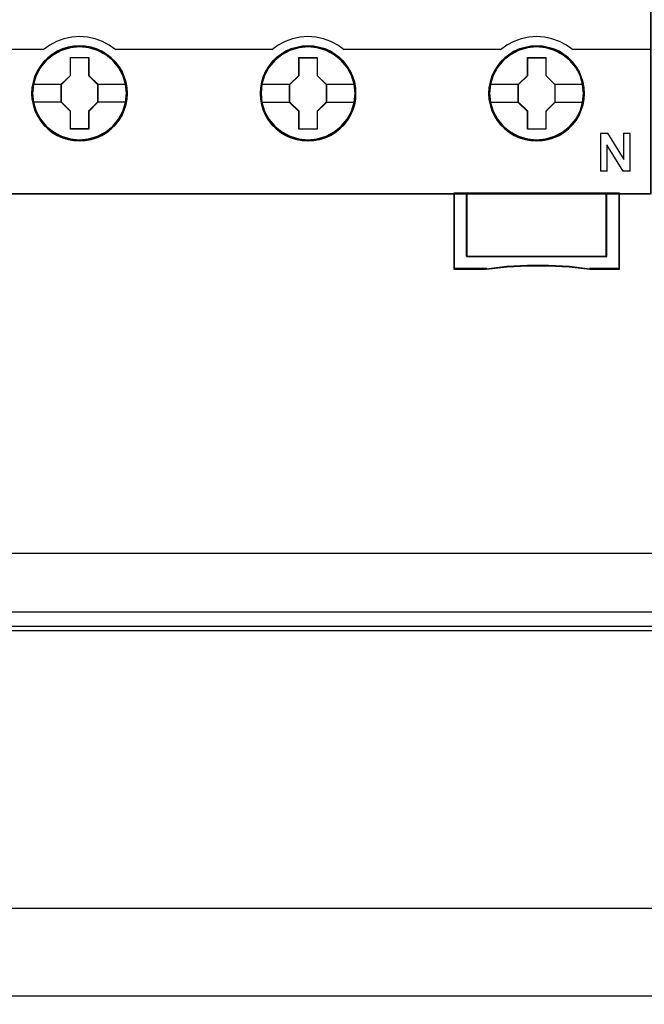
# Model space of a CAD drawing. Extents: x -543332 to -314699, y -9028 to 155584.
# Tile 62 of 256: x -449296 to -448804, y 24799 to 25575. Entities that reach past the tile are written whole.
import ezdxf

# ---------------------------------------------------------------- set-up
doc = ezdxf.new("R2010")
doc.units = 0
doc.header["$MEASUREMENT"] = 0
doc.layers.get('0').update_dxf_attribs({"color": 8})
doc.layers.add('45', color=8, linetype='Continuous')
doc.layers.add('50', color=7, linetype='Continuous')

# ---------------------------------------------------------------- blocks, each defined once
blk = doc.blocks.new('*U1079')
at = {"layer": '50', "color": 7}
for points in [[(59.825943, -92.486155), (387.918232, -92.486155), (387.918232, -379.414356), (59.825943, -379.414356), (59.825943, -92.486155)], [(391.762235, -435.77199), (55.98194, -435.77199), (55.98194, -385.150219), (391.762235, -385.150219), (391.762235, -435.77199)], [(55.98194, -414.285013), (391.762235, -414.285013), (391.762235, -407.405155), (55.98194, -407.405155), (55.98194, -414.285013)]]:
    blk.add_lwpolyline(points, dxfattribs=at)
blk = doc.blocks.new('*U1090')
at = {"layer": '50', "color": 7}
for points in [[(383.999821, -385.499773), (64.001505, -385.499773)], [(67.968952, -384.008872), (379.969373, -384.008872)]]:
    blk.add_lwpolyline(points, dxfattribs=at)
blk = doc.blocks.new('*D1092')
at = {"layer": '45', "color": 7}
for points in [[(143.039331, -268.997671), (70.962948, -268.997671), (70.962948, -351.066058), (143.039331, -351.066058), (143.039331, -268.997671)], [(143.018122, -269.021504), (70.984156, -269.021504), (70.984156, -351.044873), (143.018122, -351.044873), (143.018122, -269.021504)], [(101.778597, -343.145364), (101.750575, -342.696996), (101.683321, -342.248627), (101.526395, -341.816866), (101.347051, -341.407245), (101.111663, -341.014231), (100.831439, -340.665501), (100.500774, -340.349982), (100.136482, -340.073212), (99.766586, -339.829654), (99.33504, -339.646986), (98.909099, -339.514136), (98.449531, -339.431105), (97.995568, -339.408963), (97.541604, -339.431105), (97.09885, -339.514136), (96.650491, -339.646986), (96.241363, -339.829654), (95.849049, -340.073212), (95.490362, -340.349982), (95.159697, -340.665501), (94.896286, -341.014231), (94.649689, -341.407245), (94.453532, -341.816866), (94.330233, -342.248627), (94.240561, -342.696996), (94.212539, -343.145364), (94.240561, -343.593732), (94.330233, -344.031029), (94.453532, -344.462791), (94.649689, -344.877946), (94.896286, -345.265425), (95.159697, -345.625227), (95.490362, -345.94628), (95.849049, -346.223051), (96.241363, -346.455538), (96.650491, -346.638206), (97.09885, -346.771056), (97.541604, -346.859623), (97.995568, -346.8873), (98.449531, -346.859623), (98.909099, -346.771056), (99.33504, -346.638206), (99.766586, -346.455538), (100.136482, -346.223051), (100.500774, -345.94628), (100.831439, -345.625227), (101.111663, -345.265425), (101.347051, -344.877946), (101.526395, -344.462791), (101.683321, -344.031029), (101.750575, -343.593732), (101.778597, -343.145364)], [(101.778597, -343.145364), (101.750575, -342.696996), (101.683321, -342.248627), (101.526395, -341.816866), (101.347051, -341.407245), (101.111663, -341.014231), (100.831439, -340.665501), (100.500774, -340.349982), (100.136482, -340.073212), (99.766586, -339.829654), (99.33504, -339.646986), (98.909099, -339.514136), (98.449531, -339.431105), (97.995568, -339.408963), (97.541604, -339.431105), (97.09885, -339.514136), (96.650491, -339.646986), (96.241363, -339.829654), (95.849049, -340.073212), (95.490362, -340.349982), (95.159697, -340.665501), (94.896286, -341.014231), (94.649689, -341.407245), (94.453532, -341.816866), (94.330233, -342.248627), (94.240561, -342.696996), (94.212539, -343.145364), (94.240561, -343.593732), (94.330233, -344.031029), (94.453532, -344.462791), (94.649689, -344.877946), (94.896286, -345.265425), (95.159697, -345.625227), (95.490362, -345.94628), (95.849049, -346.223051), (96.241363, -346.455538), (96.650491, -346.638206), (97.09885, -346.771056), (97.541604, -346.859623), (97.995568, -346.8873), (98.449531, -346.859623), (98.909099, -346.771056), (99.33504, -346.638206), (99.766586, -346.455538), (100.136482, -346.223051), (100.500774, -345.94628), (100.831439, -345.625227), (101.111663, -345.265425), (101.347051, -344.877946), (101.526395, -344.462791), (101.683321, -344.031029), (101.750575, -343.593732), (101.778597, -343.145364)], [(101.757389, -343.144056), (101.729533, -342.698387), (101.66268, -342.252718), (101.506689, -341.823556), (101.328414, -341.416401), (101.094427, -341.025753), (100.815872, -340.679122), (100.487177, -340.365503), (100.125055, -340.090398), (99.757362, -339.848307), (99.328387, -339.666738), (98.904983, -339.534688), (98.448153, -339.452157), (97.996893, -339.430148), (97.545634, -339.452157), (97.105517, -339.534688), (96.659828, -339.666738), (96.253138, -339.848307), (95.86316, -340.090398), (95.50661, -340.365503), (95.177915, -340.679122), (94.916073, -341.025753), (94.670944, -341.416401), (94.475955, -341.823556), (94.353391, -342.252718), (94.264253, -342.698387), (94.236398, -343.144056), (94.264253, -343.589725), (94.353391, -344.02439), (94.475955, -344.453553), (94.670944, -344.866209), (94.916073, -345.251355), (95.177915, -345.608991), (95.50661, -345.928112), (95.86316, -346.203216), (96.253138, -346.434304), (96.659828, -346.615872), (97.105517, -346.747923), (97.545634, -346.835956), (97.996893, -346.863466), (98.448153, -346.835956), (98.904983, -346.747923), (99.328387, -346.615872), (99.757362, -346.434304), (100.125055, -346.203216), (100.487177, -345.928112), (100.815872, -345.608991), (101.094427, -345.251355), (101.328414, -344.866209), (101.506689, -344.453553), (101.66268, -344.02439), (101.729533, -343.589725), (101.757389, -343.144056)], [(119.784438, -343.150779), (119.762019, -342.702397), (119.689157, -342.254015), (119.53783, -341.822239), (119.358479, -341.40707), (119.123082, -341.019579), (118.842846, -340.670837), (118.512168, -340.349773), (118.147862, -340.072994), (117.777951, -339.829428), (117.346388, -339.646754), (116.914825, -339.519435), (116.460843, -339.436402), (116.006862, -339.414259), (115.55288, -339.436402), (115.110108, -339.519435), (114.661731, -339.646754), (114.246982, -339.829428), (113.860257, -340.072994), (113.501556, -340.349773), (113.165273, -340.670837), (112.901851, -341.019579), (112.660849, -341.40707), (112.459079, -341.822239), (112.34138, -342.254015), (112.251705, -342.702397), (112.223681, -343.150779), (112.251705, -343.599162), (112.34138, -344.036473), (112.459079, -344.468249), (112.660849, -344.877882), (112.901851, -345.270909), (113.165273, -345.630722), (113.501556, -345.951786), (113.860257, -346.228565), (114.246982, -346.455524), (114.661731, -346.638198), (115.110108, -346.776588), (115.55288, -346.865157), (116.006862, -346.8873), (116.460843, -346.865157), (116.914825, -346.776588), (117.346388, -346.638198), (117.777951, -346.455524), (118.147862, -346.228565), (118.512168, -345.951786), (118.842846, -345.630722), (119.123082, -345.270909), (119.358479, -344.877882), (119.53783, -344.468249), (119.689157, -344.036473), (119.762019, -343.599162), (119.784438, -343.150779)], [(119.784438, -343.150779), (119.762019, -342.702397), (119.689157, -342.254015), (119.53783, -341.822239), (119.358479, -341.40707), (119.123082, -341.019579), (118.842846, -340.670837), (118.512168, -340.349773), (118.147862, -340.072994), (117.777951, -339.829428), (117.346388, -339.646754), (116.914825, -339.519435), (116.460843, -339.436402), (116.006862, -339.414259), (115.55288, -339.436402), (115.110108, -339.519435), (114.661731, -339.646754), (114.246982, -339.829428), (113.860257, -340.072994), (113.501556, -340.349773), (113.165273, -340.670837), (112.901851, -341.019579), (112.660849, -341.40707), (112.459079, -341.822239), (112.34138, -342.254015), (112.251705, -342.702397), (112.223681, -343.150779), (112.251705, -343.599162), (112.34138, -344.036473), (112.459079, -344.468249), (112.660849, -344.877882), (112.901851, -345.270909), (113.165273, -345.630722), (113.501556, -345.951786), (113.860257, -346.228565), (114.246982, -346.455524), (114.661731, -346.638198), (115.110108, -346.776588), (115.55288, -346.865157), (116.006862, -346.8873), (116.460843, -346.865157), (116.914825, -346.776588), (117.346388, -346.638198), (117.777951, -346.455524), (118.147862, -346.228565), (118.512168, -345.951786), (118.842846, -345.630722), (119.123082, -345.270909), (119.358479, -344.877882), (119.53783, -344.468249), (119.689157, -344.036473), (119.762019, -343.599162), (119.784438, -343.150779)], [(119.760578, -343.150779), (119.738293, -342.705257), (119.665866, -342.259735), (119.515441, -341.830713), (119.337159, -341.418192), (119.103164, -341.033173), (118.824599, -340.686655), (118.495892, -340.367639), (118.133758, -340.092626), (117.766052, -339.850613), (117.337061, -339.669104), (116.908071, -339.542598), (116.456795, -339.460094), (116.00552, -339.438093), (115.554244, -339.460094), (115.114111, -339.542598), (114.668407, -339.669104), (114.25613, -339.850613), (113.87171, -340.092626), (113.515147, -340.367639), (113.180869, -340.686655), (112.919017, -341.033173), (112.679451, -341.418192), (112.478884, -341.830713), (112.361887, -342.259735), (112.272746, -342.705257), (112.24489, -343.150779), (112.272746, -343.596302), (112.361887, -344.030824), (112.478884, -344.459845), (112.679451, -344.866866), (112.919017, -345.257386), (113.180869, -345.614904), (113.515147, -345.93392), (113.87171, -346.208933), (114.25613, -346.434445), (114.668407, -346.615954), (115.114111, -346.753461), (115.554244, -346.841465), (116.00552, -346.863466), (116.456795, -346.841465), (116.908071, -346.753461), (117.337061, -346.615954), (117.766052, -346.434445), (118.133758, -346.208933), (118.495892, -345.93392), (118.824599, -345.614904), (119.103164, -345.257386), (119.337159, -344.866866), (119.515441, -344.459845), (119.665866, -344.030824), (119.738293, -343.596302), (119.760578, -343.150779)], [(137.79558, -343.150779), (137.773161, -342.702397), (137.7003, -342.254015), (137.543368, -341.822239), (137.364017, -341.40707), (137.134224, -341.019579), (136.853989, -340.670837), (136.523311, -340.349773), (136.159004, -340.072994), (135.789093, -339.829428), (135.357531, -339.646754), (134.925968, -339.519435), (134.471986, -339.436402), (134.018004, -339.414259), (133.564023, -339.436402), (133.12125, -339.519435), (132.672874, -339.646754), (132.258125, -339.829428), (131.8714, -340.072994), (131.512698, -340.349773), (131.176415, -340.670837), (130.912994, -341.019579), (130.666387, -341.40707), (130.470222, -341.822239), (130.352523, -342.254015), (130.262847, -342.702397), (130.234824, -343.150779), (130.262847, -343.599162), (130.352523, -344.036473), (130.470222, -344.468249), (130.666387, -344.877882), (130.912994, -345.270909), (131.176415, -345.630722), (131.512698, -345.951786), (131.8714, -346.228565), (132.258125, -346.455524), (132.672874, -346.638198), (133.12125, -346.776588), (133.564023, -346.865157), (134.018004, -346.8873), (134.471986, -346.865157), (134.925968, -346.776588), (135.357531, -346.638198), (135.789093, -346.455524), (136.159004, -346.228565), (136.523311, -345.951786), (136.853989, -345.630722), (137.134224, -345.270909), (137.364017, -344.877882), (137.543368, -344.468249), (137.7003, -344.036473), (137.773161, -343.599162), (137.79558, -343.150779)], [(137.79558, -343.150779), (137.773161, -342.702397), (137.7003, -342.254015), (137.543368, -341.822239), (137.364017, -341.40707), (137.134224, -341.019579), (136.853989, -340.670837), (136.523311, -340.349773), (136.159004, -340.072994), (135.789093, -339.829428), (135.357531, -339.646754), (134.925968, -339.519435), (134.471986, -339.436402), (134.018004, -339.414259), (133.564023, -339.436402), (133.12125, -339.519435), (132.672874, -339.646754), (132.258125, -339.829428), (131.8714, -340.072994), (131.512698, -340.349773), (131.176415, -340.670837), (130.912994, -341.019579), (130.666387, -341.40707), (130.470222, -341.822239), (130.352523, -342.254015), (130.262847, -342.702397), (130.234824, -343.150779), (130.262847, -343.599162), (130.352523, -344.036473), (130.470222, -344.468249), (130.666387, -344.877882), (130.912994, -345.270909), (131.176415, -345.630722), (131.512698, -345.951786), (131.8714, -346.228565), (132.258125, -346.455524), (132.672874, -346.638198), (133.12125, -346.776588), (133.564023, -346.865157), (134.018004, -346.8873), (134.471986, -346.865157), (134.925968, -346.776588), (135.357531, -346.638198), (135.789093, -346.455524), (136.159004, -346.228565), (136.523311, -345.951786), (136.853989, -345.630722), (137.134224, -345.270909), (137.364017, -344.877882), (137.543368, -344.468249), (137.7003, -344.036473), (137.773161, -343.599162), (137.79558, -343.150779)], [(137.771721, -343.150779), (137.749436, -342.705257), (137.677009, -342.259735), (137.521012, -341.830713), (137.342731, -341.418192), (137.114307, -341.033173), (136.835742, -340.686655), (136.507035, -340.367639), (136.1449, -340.092626), (135.777194, -339.850613), (135.348204, -339.669104), (134.919213, -339.542598), (134.467938, -339.460094), (134.016662, -339.438093), (133.565387, -339.460094), (133.125254, -339.542598), (132.679549, -339.669104), (132.267273, -339.850613), (131.882853, -340.092626), (131.526289, -340.367639), (131.192011, -340.686655), (130.93016, -341.033173), (130.685023, -341.418192), (130.490027, -341.830713), (130.37303, -342.259735), (130.283889, -342.705257), (130.256032, -343.150779), (130.283889, -343.596302), (130.37303, -344.030824), (130.490027, -344.459845), (130.685023, -344.866866), (130.93016, -345.257386), (131.192011, -345.614904), (131.526289, -345.93392), (131.882853, -346.208933), (132.267273, -346.434445), (132.679549, -346.615954), (133.125254, -346.753461), (133.565387, -346.841465), (134.016662, -346.863466), (134.467938, -346.841465), (134.919213, -346.753461), (135.348204, -346.615954), (135.777194, -346.434445), (136.1449, -346.208933), (136.507035, -345.93392), (136.835742, -345.614904), (137.114307, -345.257386), (137.342731, -344.866866), (137.521012, -344.459845), (137.677009, -344.030824), (137.749436, -343.596302), (137.771721, -343.150779)], [(97.283816, -340.306681), (98.726948, -340.306681), (98.726948, -341.726207), (99.445685, -342.430424), (99.445685, -343.84995), (98.726948, -344.565257), (98.726948, -345.973693), (97.283816, -345.973693), (97.283816, -344.565257), (96.548102, -343.84995), (96.548102, -342.430424), (97.283816, -341.726207), (97.283816, -340.306681)], [(97.283816, -340.306681), (98.726948, -340.306681), (98.726948, -340.306681), (98.726948, -341.726207), (98.726948, -341.726207), (99.445685, -342.430424), (99.445685, -342.430424), (99.445685, -343.84995), (99.445685, -343.84995), (98.726948, -344.565257), (98.726948, -344.565257), (98.726948, -345.973693), (98.726948, -345.973693), (97.283816, -345.973693), (97.283816, -345.973693), (97.283816, -344.565257), (97.283816, -344.565257), (96.548102, -343.84995), (96.548102, -343.84995), (96.548102, -342.430424), (96.548102, -342.430424), (97.283816, -341.726207), (97.283816, -341.726207), (97.283816, -340.306681), (97.283816, -340.306681)], [(97.293582, -340.327866), (98.714268, -340.327866), (98.714268, -341.736778), (99.421825, -342.435731), (99.421825, -343.844643), (98.714268, -344.554603), (98.714268, -345.952508), (97.293582, -345.952508), (97.293582, -344.554603), (96.56931, -343.844643), (96.56931, -342.435731), (97.293582, -341.736778), (97.293582, -340.327866)], [(115.292981, -340.311978), (116.737433, -340.311978), (116.737433, -341.731503), (117.456827, -342.435721), (117.456827, -343.855246), (116.737433, -344.570554), (116.737433, -345.978989), (115.292981, -345.978989), (115.292981, -344.570554), (114.556593, -343.855246), (114.556593, -342.435721), (115.292981, -341.731503), (115.292981, -340.311978)], [(115.292981, -340.311978), (116.737433, -340.311978), (116.737433, -340.311978), (116.737433, -341.731503), (116.737433, -341.731503), (117.456827, -342.435721), (117.456827, -342.435721), (117.456827, -343.855246), (117.456827, -343.855246), (116.737433, -344.570554), (116.737433, -344.570554), (116.737433, -345.978989), (116.737433, -345.978989), (115.292981, -345.978989), (115.292981, -345.978989), (115.292981, -344.570554), (115.292981, -344.570554), (114.556593, -343.855246), (114.556593, -343.855246), (114.556593, -342.435721), (114.556593, -342.435721), (115.292981, -341.731503), (115.292981, -341.731503), (115.292981, -340.311978), (115.292981, -340.311978)], [(115.304724, -340.333163), (116.725411, -340.333163), (116.725411, -341.742075), (117.432968, -342.441027), (117.432968, -343.849939), (116.725411, -344.559899), (116.725411, -345.957804), (115.304724, -345.957804), (115.304724, -344.559899), (114.580453, -343.849939), (114.580453, -342.441027), (115.304724, -341.742075), (115.304724, -340.333163)], [(133.30345, -340.311978), (134.746583, -340.311978), (134.746583, -341.731503), (135.465319, -342.435721), (135.465319, -343.855246), (134.746583, -344.570554), (134.746583, -345.978989), (133.30345, -345.978989), (133.30345, -344.570554), (132.567736, -343.855246), (132.567736, -342.435721), (133.30345, -341.731503), (133.30345, -340.311978)], [(133.30345, -340.311978), (134.746583, -340.311978), (134.746583, -340.311978), (134.746583, -341.731503), (134.746583, -341.731503), (135.465319, -342.435721), (135.465319, -342.435721), (135.465319, -343.855246), (135.465319, -343.855246), (134.746583, -344.570554), (134.746583, -344.570554), (134.746583, -345.978989), (134.746583, -345.978989), (133.30345, -345.978989), (133.30345, -345.978989), (133.30345, -344.570554), (133.30345, -344.570554), (132.567736, -343.855246), (132.567736, -343.855246), (132.567736, -342.435721), (132.567736, -342.435721), (133.30345, -341.731503), (133.30345, -341.731503), (133.30345, -340.311978), (133.30345, -340.311978)], [(133.315867, -340.333163), (134.736553, -340.333163), (134.736553, -341.742075), (135.444111, -342.441027), (135.444111, -343.849939), (134.736553, -344.559899), (134.736553, -345.957804), (133.315867, -345.957804), (133.315867, -344.559899), (132.591595, -343.849939), (132.591595, -342.441027), (133.315867, -341.742075), (133.315867, -340.333163)], [(139.53865, -356.008568), (128.488816, -356.008568), (128.488816, -351.02104), (127.48835, -351.02104), (127.48835, -357.000532), (130.0482, -357.000532), (131.680245, -356.828739), (133.3067, -356.745613), (134.949923, -356.745613), (136.593146, -356.828739), (138.214012, -357.000532), (140.544705, -357.000532), (140.544705, -351.02104), (139.53865, -351.02104), (139.53865, -356.008568)], [(128.48514, -351.02104), (128.48514, -356.015425), (139.542613, -356.015425), (139.542613, -351.02104), (134.01108, -351.02104), (128.48514, -351.02104)]]:
    blk.add_lwpolyline(points, close=True, dxfattribs=at)
at = {"layer": '45', "color": 139}
for points in [[(143.039331, -268.997671), (70.962948, -268.997671), (70.962948, -351.066058), (143.039331, -351.066058), (143.039331, -268.997671)], [(101.707019, -343.144278), (101.634162, -342.424798), (101.426798, -341.738524), (101.084928, -341.102061), (100.619762, -340.548614), (100.05932, -340.094788), (99.420416, -339.757186), (98.719863, -339.546876), (97.996893, -339.480463), (97.273923, -339.546876), (96.578975, -339.757186), (95.940071, -340.094788), (95.379629, -340.548614), (94.914463, -341.102061), (94.566989, -341.738524), (94.359625, -342.424798), (94.286768, -343.144278), (94.359625, -343.85269), (94.566989, -344.544498), (94.914463, -345.175427), (95.379629, -345.728873), (95.940071, -346.182699), (96.578975, -346.520302), (97.273923, -346.730611), (97.996893, -346.802559), (98.719863, -346.730611), (99.420416, -346.520302), (100.05932, -346.182699), (100.619762, -345.728873), (101.084928, -345.175427), (101.426798, -344.544498), (101.634162, -343.85269), (101.707019, -343.144278)], [(101.707019, -343.138863), (101.628554, -342.419406), (101.421182, -341.738689), (101.079298, -341.102246), (100.619717, -340.543283), (100.059253, -340.089472), (99.414718, -339.751881), (98.714137, -339.541578), (97.996742, -339.475166), (97.273742, -339.541578), (96.578766, -339.751881), (95.939836, -340.089472), (95.373767, -340.543283), (94.914186, -341.102246), (94.572302, -341.738689), (94.359325, -342.419406), (94.29207, -343.138863), (94.359325, -343.852786), (94.572302, -344.539037), (94.914186, -345.169945), (95.373767, -345.723374), (95.939836, -346.177185), (96.578766, -346.520311), (97.273742, -346.730614), (97.996742, -346.802559), (98.714137, -346.730614), (99.414718, -346.520311), (100.059253, -346.177185), (100.619717, -345.723374), (101.079298, -345.169945), (101.421182, -344.539037), (101.628554, -343.852786), (101.707019, -343.138863)], [(119.715511, -343.144278), (119.642653, -342.424798), (119.43529, -341.738524), (119.087816, -341.102061), (118.622649, -340.548614), (118.067811, -340.094788), (117.423303, -339.757186), (116.728355, -339.546876), (116.005385, -339.480463), (115.282415, -339.546876), (114.581862, -339.757186), (113.948563, -340.094788), (113.382517, -340.548614), (112.91735, -341.102061), (112.57548, -341.738524), (112.368117, -342.424798), (112.295259, -343.144278), (112.368117, -343.85269), (112.57548, -344.544498), (112.91735, -345.175427), (113.382517, -345.728873), (113.948563, -346.182699), (114.581862, -346.520302), (115.282415, -346.730611), (116.005385, -346.802559), (116.728355, -346.730611), (117.423303, -346.520302), (118.067811, -346.182699), (118.622649, -345.728873), (119.087816, -345.175427), (119.43529, -344.544498), (119.642653, -343.85269), (119.715511, -343.144278)], [(119.710209, -343.138863), (119.637371, -342.419406), (119.430065, -341.738689), (119.08829, -341.102246), (118.628854, -340.543283), (118.062964, -340.089472), (117.424237, -339.751881), (116.723878, -339.541578), (116.001108, -339.475166), (115.278337, -339.541578), (114.589184, -339.751881), (113.944854, -340.089472), (113.384567, -340.543283), (112.925131, -341.102246), (112.583356, -341.738689), (112.370447, -342.419406), (112.303212, -343.138863), (112.370447, -343.852786), (112.583356, -344.539037), (112.925131, -345.169945), (113.384567, -345.723374), (113.944854, -346.177185), (114.589184, -346.520311), (115.278337, -346.730614), (116.001108, -346.802559), (116.723878, -346.730614), (117.424237, -346.520311), (118.062964, -346.177185), (118.628854, -345.723374), (119.08829, -345.169945), (119.430065, -344.539037), (119.637371, -343.852786), (119.710209, -343.138863)], [(137.721351, -343.138863), (137.648491, -342.419406), (137.441119, -341.738689), (137.099235, -341.102246), (136.639654, -340.543283), (136.073585, -340.089472), (135.42905, -339.751881), (134.734074, -339.541578), (134.011074, -339.475166), (133.288075, -339.541578), (132.598703, -339.751881), (131.954168, -340.089472), (131.393704, -340.543283), (130.934122, -341.102246), (130.592239, -341.738689), (130.373658, -342.419406), (130.306402, -343.138863), (130.373658, -343.852786), (130.592239, -344.539037), (130.934122, -345.169945), (131.393704, -345.723374), (131.954168, -346.177185), (132.598703, -346.520311), (133.288075, -346.730614), (134.011074, -346.802559), (134.734074, -346.730614), (135.42905, -346.520311), (136.073585, -346.177185), (136.639654, -345.723374), (137.099235, -345.169945), (137.441119, -344.539037), (137.648491, -343.852786), (137.721351, -343.138863)], [(137.721351, -343.144278), (137.648491, -342.424798), (137.441119, -341.738524), (137.099235, -341.102061), (136.634049, -340.548614), (136.079189, -340.094788), (135.434655, -339.757186), (134.734074, -339.546876), (134.016679, -339.480463), (133.293679, -339.546876), (132.593098, -339.757186), (131.959773, -340.094788), (131.393704, -340.548614), (130.928518, -341.102061), (130.586634, -341.738524), (130.379262, -342.424798), (130.306402, -343.144278), (130.379262, -343.85269), (130.586634, -344.544498), (130.928518, -345.175427), (131.393704, -345.728873), (131.959773, -346.182699), (132.593098, -346.520302), (133.293679, -346.730611), (134.016679, -346.802559), (134.734074, -346.730611), (135.434655, -346.520302), (136.079189, -346.182699), (136.634049, -345.728873), (137.099235, -345.175427), (137.441119, -344.544498), (137.648491, -343.85269), (137.721351, -343.144278)]]:
    blk.add_lwpolyline(points, close=True, dxfattribs=at)
for points in [[(100.848083, -339.702906), (100.342716, -339.346261), (99.798043, -339.052892), (99.219679, -338.840055), (98.613238, -338.713504), (97.989953, -338.667485), (97.383512, -338.713504), (96.771457, -338.840055), (96.193093, -339.052892), (95.648419, -339.346261), (95.143052, -339.702906)], [(118.859226, -339.702906), (118.353859, -339.346261), (117.809186, -339.052892), (117.219591, -338.840055), (116.618766, -338.713504), (116.001095, -338.667485), (115.38904, -338.713504), (114.7826, -338.840055), (114.204235, -339.052892), (113.659562, -339.346261), (113.154195, -339.702906)], [(136.865066, -339.702906), (136.365287, -339.346261), (135.814969, -339.052892), (135.230957, -338.840055), (134.630099, -338.713504), (134.012394, -338.667485), (133.400305, -338.713504), (132.793832, -338.840055), (132.215435, -339.052892), (131.670732, -339.346261), (131.165338, -339.702906)], [(88.966137, -339.657888), (95.190771, -339.657888)], [(100.803016, -339.657888), (113.201914, -339.657888)], [(118.811507, -339.657888), (125.036141, -339.657888)], [(124.988422, -339.657888), (131.210405, -339.657888)], [(136.817348, -339.657888), (143.039331, -339.657888)], [(139.057474, -346.278228), (139.659259, -346.278228)], [(139.057474, -346.278228), (139.057474, -349.289159)], [(139.614191, -346.278228), (140.902595, -348.359663)], [(140.854876, -346.278228), (141.403641, -346.278228)], [(140.854876, -346.278228), (140.854876, -348.359663)], [(141.355922, -346.278228), (141.355922, -349.289159)], [(139.55852, -347.197132), (139.55852, -349.289159)], [(140.841621, -349.289159), (139.55852, -347.197132)], [(139.057474, -349.244141), (139.603587, -349.244141)], [(140.793903, -349.244141), (141.403641, -349.244141)], [(127.48835, -351.02104), (127.48835, -357.000532)], [(134.033759, -351.02104), (127.48835, -351.02104)], [(128.48514, -351.02104), (128.48514, -356.015425)], [(139.497546, -356.015425), (139.497546, -351.02104)], [(140.499638, -351.02104), (140.499638, -357.000532)], [(128.48514, -355.970407), (139.542613, -355.970407)], [(130.086366, -356.955513), (127.48835, -356.955513)], [(138.222397, -357.000532), (136.598497, -356.79887), (134.952197, -356.701292), (133.305898, -356.701292), (131.676398, -356.79887), (130.041298, -357.000532)], [(140.544705, -356.955513), (138.177329, -356.955513)]]:
    blk.add_lwpolyline(points, dxfattribs=at)
at = {"layer": '45', "color": 7}
for points in [[(94.286768, -342.411949), (96.593169, -342.411949)], [(99.397966, -342.411949), (101.707019, -342.411949)], [(112.295259, -342.417246), (114.604312, -342.417246)], [(117.409109, -342.417246), (119.715511, -342.417246)], [(130.3011, -342.417246), (132.615455, -342.417246)], [(135.420251, -342.417246), (137.721351, -342.417246)], [(94.286768, -343.820758), (96.593169, -343.820758)], [(99.397966, -343.820758), (101.707019, -343.820758)], [(112.295259, -343.826054), (114.604312, -343.826054)], [(117.409109, -343.826054), (119.715511, -343.826054)], [(130.3011, -343.826054), (132.615455, -343.826054)], [(135.420251, -343.826054), (137.721351, -343.826054)]]:
    blk.add_lwpolyline(points, dxfattribs=at)
at = {"layer": '45', "color": 59}
for points in [[(139.53865, -356.008568), (128.488816, -356.008568), (128.488816, -351.02104), (127.48835, -351.02104), (127.48835, -357.000532), (130.0482, -357.000532), (131.680245, -356.828739), (133.3067, -356.745613), (134.949923, -356.745613), (136.593146, -356.828739), (138.214012, -357.000532), (140.544705, -357.000532), (140.544705, -351.02104), (139.53865, -351.02104), (139.53865, -356.008568)], [(139.520915, -355.994412), (128.509221, -355.994412), (128.509221, -351.042225), (127.512209, -351.042225), (127.512209, -356.979346), (130.063224, -356.979346), (131.689635, -356.808771), (133.310476, -356.726235), (134.948026, -356.726235), (136.585577, -356.808771), (138.200848, -356.979346), (140.523497, -356.979346), (140.523497, -351.042225), (139.520915, -351.042225), (139.520915, -355.994412)], [(128.48514, -351.02104), (128.48514, -356.015425), (139.542613, -356.015425), (139.542613, -351.02104), (134.01108, -351.02104), (128.48514, -351.02104)], [(128.508999, -351.042225), (128.508999, -355.99424), (139.521405, -355.99424), (139.521405, -351.042225), (134.012417, -351.042225), (128.508999, -351.042225)]]:
    blk.add_lwpolyline(points, close=True, dxfattribs=at)

msp = doc.modelspace()

# ---------------------------------------------------------------- block references
at = {"xscale": 10, "yscale": 10, "zscale": 10}
for name in ['*U1079', '*U1090', '*D1092']:
    msp.add_blockref(name, (-450229.1, 28948.04), dxfattribs=at)

doc.saveas('drawing.dxf')
